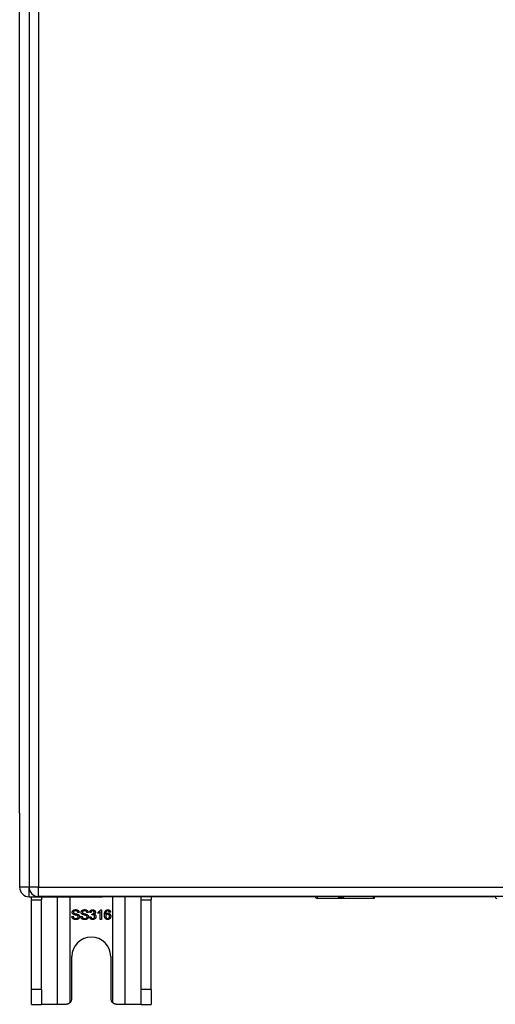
# Model space of a CAD drawing. Header units: inches. Extents: x 20 to 448, y 48 to 213.
# Tile 93 of 235: x 151.5 to 156.47, y 108.86 to 119.16. Entities that reach past the tile are written whole.
import ezdxf

# ---------------------------------------------------------------- set-up
doc = ezdxf.new("R2010")
doc.units = ezdxf.units.IN
doc.header["$MEASUREMENT"] = 0
doc.layers.add('Visible Edges(ANSI)', color=7, linetype='Continuous', lineweight=25)
doc.layers.add('Visible Tangent Edges(ANSI)', color=7, linetype='Continuous', lineweight=25)

msp = doc.modelspace()

# ---------------------------------------------------------------- linework, layer by layer
at = {"layer": 'Visible Edges(ANSI)'}
for p, q in [((151.595, 146.808), (151.595, 110.088)), ((151.496, 110.861), (151.496, 146.113)), ((151.496, 110.861), (151.496, 110.086)), ((151.595, 109.987), (152.362, 109.987)), ((151.621, 109.956), (151.621, 109.987)), ((151.621, 109.018), (151.621, 109.956)), ((193.299, 109.989), (151.694, 109.989)), ((151.726, 109.987), (151.726, 109.956)), ((151.726, 109.018), (151.726, 109.956)), ((154.59, 109.987), (152.362, 109.987)), ((152.766, 109.956), (152.766, 109.987)), ((152.766, 109.018), (152.766, 109.956)), ((152.871, 109.987), (152.871, 109.956)), ((152.871, 109.018), (152.871, 109.956)), ((155.199, 109.97), (154.609, 109.97)), ((155.215, 109.989), (155.215, 109.985)), ((156.475, 109.987), (155.215, 109.987)), ((156.475, 109.985), (156.475, 109.989)), ((152.345, 109.85), (152.352, 109.85)), ((152.352, 109.85), (152.352, 109.75)), ((152.043, 109.782), (152.055, 109.783)), ((152.119, 109.822), (152.107, 109.821)), ((152.136, 109.782), (152.148, 109.783)), ((152.213, 109.822), (152.2, 109.821)), ((152.229, 109.776), (152.241, 109.778)), ((152.242, 109.822), (152.23, 109.824)), ((152.253, 109.797), (152.254, 109.808)), ((152.316, 109.813), (152.316, 109.825)), ((152.34, 109.75), (152.34, 109.828)), ((152.352, 109.75), (152.34, 109.75)), ((152.448, 109.825), (152.436, 109.824)), ((152.043, 108.924), (152.043, 109.362)), ((152.449, 109.362), (152.449, 108.924)), ((151.621, 108.862), (151.621, 109.018)), ((151.726, 109.018), (151.726, 108.862)), ((152.766, 108.862), (152.766, 109.018)), ((152.871, 109.018), (152.871, 108.862)), ((151.621, 108.862), (151.726, 108.862)), ((151.89, 108.862), (151.726, 108.862)), ((151.981, 108.862), (151.89, 108.862)), ((152.602, 108.862), (152.511, 108.862)), ((152.766, 108.862), (152.602, 108.862)), ((152.766, 108.862), (152.871, 108.862))]:
    msp.add_line(p, q, dxfattribs=at)
at = {"layer": 'Visible Edges(ANSI)', "flags": 128}
for points in [[(152.046, 109.824), (152.046, 109.826), (152.047, 109.828), (152.047, 109.83), (152.047, 109.831), (152.048, 109.833), (152.049, 109.835), (152.05, 109.837), (152.051, 109.838), (152.052, 109.84), (152.053, 109.841), (152.054, 109.843), (152.056, 109.844), (152.058, 109.845), (152.059, 109.846), (152.061, 109.847), (152.063, 109.848), (152.065, 109.849), (152.067, 109.85), (152.07, 109.85), (152.072, 109.851), (152.074, 109.851), (152.077, 109.851), (152.079, 109.852), (152.082, 109.852)], [(152.082, 109.84), (152.08, 109.84), (152.078, 109.84), (152.077, 109.84), (152.075, 109.84), (152.073, 109.839), (152.072, 109.839), (152.07, 109.839), (152.069, 109.838), (152.068, 109.838), (152.067, 109.837), (152.066, 109.836), (152.065, 109.836), (152.064, 109.835), (152.063, 109.834), (152.062, 109.833), (152.062, 109.832), (152.061, 109.832), (152.06, 109.831), (152.06, 109.83), (152.06, 109.829), (152.059, 109.828), (152.059, 109.827), (152.059, 109.826), (152.059, 109.825)], [(152.082, 109.852), (152.084, 109.852), (152.087, 109.851), (152.09, 109.851), (152.092, 109.851), (152.095, 109.85), (152.097, 109.85), (152.099, 109.849), (152.101, 109.848), (152.103, 109.847), (152.105, 109.846), (152.107, 109.845), (152.109, 109.844), (152.11, 109.842), (152.112, 109.841), (152.113, 109.839), (152.114, 109.838), (152.115, 109.836), (152.116, 109.834), (152.117, 109.832), (152.118, 109.83), (152.118, 109.828), (152.119, 109.826), (152.119, 109.824), (152.119, 109.822)], [(152.107, 109.821), (152.106, 109.822), (152.106, 109.824), (152.106, 109.825), (152.105, 109.827), (152.105, 109.828), (152.104, 109.829), (152.104, 109.83), (152.103, 109.831), (152.102, 109.832), (152.102, 109.833), (152.101, 109.834), (152.1, 109.835), (152.099, 109.836), (152.098, 109.837), (152.096, 109.837), (152.095, 109.838), (152.094, 109.838), (152.092, 109.839), (152.091, 109.839), (152.089, 109.839), (152.088, 109.84), (152.086, 109.84), (152.084, 109.84), (152.082, 109.84)], [(152.14, 109.824), (152.14, 109.826), (152.14, 109.828), (152.14, 109.83), (152.141, 109.831), (152.141, 109.833), (152.142, 109.835), (152.143, 109.837), (152.144, 109.838), (152.145, 109.84), (152.146, 109.841), (152.148, 109.843), (152.149, 109.844), (152.151, 109.845), (152.153, 109.846), (152.154, 109.847), (152.156, 109.848), (152.159, 109.849), (152.161, 109.85), (152.163, 109.85), (152.165, 109.851), (152.168, 109.851), (152.17, 109.851), (152.172, 109.852), (152.175, 109.852)], [(152.175, 109.84), (152.173, 109.84), (152.172, 109.84), (152.17, 109.84), (152.168, 109.84), (152.167, 109.839), (152.165, 109.839), (152.164, 109.839), (152.162, 109.838), (152.161, 109.838), (152.16, 109.837), (152.159, 109.836), (152.158, 109.836), (152.157, 109.835), (152.156, 109.834), (152.155, 109.833), (152.155, 109.832), (152.154, 109.832), (152.154, 109.831), (152.153, 109.83), (152.153, 109.829), (152.153, 109.828), (152.152, 109.827), (152.152, 109.826), (152.152, 109.825)], [(152.175, 109.852), (152.178, 109.852), (152.18, 109.851), (152.183, 109.851), (152.185, 109.851), (152.188, 109.85), (152.19, 109.85), (152.192, 109.849), (152.194, 109.848), (152.197, 109.847), (152.198, 109.846), (152.2, 109.845), (152.202, 109.844), (152.204, 109.842), (152.205, 109.841), (152.206, 109.839), (152.208, 109.838), (152.209, 109.836), (152.21, 109.834), (152.21, 109.832), (152.211, 109.83), (152.212, 109.828), (152.212, 109.826), (152.212, 109.824), (152.213, 109.822)], [(152.2, 109.821), (152.2, 109.822), (152.199, 109.824), (152.199, 109.825), (152.199, 109.827), (152.198, 109.828), (152.198, 109.829), (152.197, 109.83), (152.196, 109.831), (152.196, 109.832), (152.195, 109.833), (152.194, 109.834), (152.193, 109.835), (152.192, 109.836), (152.191, 109.837), (152.19, 109.837), (152.188, 109.838), (152.187, 109.838), (152.186, 109.839), (152.184, 109.839), (152.183, 109.839), (152.181, 109.84), (152.179, 109.84), (152.177, 109.84), (152.175, 109.84)], [(152.23, 109.824), (152.23, 109.826), (152.231, 109.828), (152.231, 109.83), (152.232, 109.832), (152.233, 109.834), (152.234, 109.835), (152.235, 109.837), (152.235, 109.838), (152.237, 109.84), (152.238, 109.841), (152.239, 109.842), (152.24, 109.844), (152.242, 109.845), (152.243, 109.846), (152.244, 109.846), (152.246, 109.847), (152.247, 109.848), (152.249, 109.849), (152.251, 109.849), (152.253, 109.85), (152.254, 109.85), (152.256, 109.85), (152.258, 109.85), (152.26, 109.85)], [(152.26, 109.84), (152.259, 109.84), (152.258, 109.84), (152.257, 109.84), (152.256, 109.84), (152.255, 109.839), (152.254, 109.839), (152.253, 109.839), (152.252, 109.838), (152.251, 109.838), (152.25, 109.837), (152.249, 109.836), (152.248, 109.836), (152.248, 109.835), (152.247, 109.834), (152.246, 109.833), (152.246, 109.832), (152.245, 109.831), (152.244, 109.83), (152.244, 109.829), (152.243, 109.828), (152.243, 109.826), (152.243, 109.825), (152.242, 109.824), (152.242, 109.822)], [(152.26, 109.85), (152.262, 109.85), (152.264, 109.85), (152.266, 109.85), (152.268, 109.849), (152.27, 109.849), (152.272, 109.848), (152.273, 109.848), (152.275, 109.847), (152.277, 109.846), (152.278, 109.845), (152.28, 109.844), (152.281, 109.843), (152.282, 109.841), (152.284, 109.84), (152.285, 109.839), (152.286, 109.837), (152.286, 109.836), (152.287, 109.834), (152.288, 109.833), (152.288, 109.831), (152.289, 109.829), (152.289, 109.828), (152.289, 109.826), (152.289, 109.824)], [(152.277, 109.825), (152.277, 109.826), (152.276, 109.827), (152.276, 109.828), (152.276, 109.829), (152.276, 109.83), (152.275, 109.831), (152.275, 109.832), (152.275, 109.833), (152.274, 109.833), (152.273, 109.834), (152.273, 109.835), (152.272, 109.836), (152.271, 109.837), (152.27, 109.837), (152.27, 109.838), (152.269, 109.838), (152.268, 109.839), (152.267, 109.839), (152.266, 109.839), (152.265, 109.84), (152.264, 109.84), (152.263, 109.84), (152.261, 109.84), (152.26, 109.84)], [(152.316, 109.825), (152.317, 109.826), (152.319, 109.827), (152.321, 109.828), (152.322, 109.829), (152.324, 109.83), (152.325, 109.831), (152.327, 109.832), (152.328, 109.833), (152.33, 109.834), (152.331, 109.835), (152.332, 109.836), (152.334, 109.837), (152.335, 109.838), (152.336, 109.839), (152.337, 109.84), (152.338, 109.841), (152.339, 109.843), (152.34, 109.844), (152.341, 109.845), (152.342, 109.846), (152.343, 109.847), (152.343, 109.848), (152.344, 109.849), (152.345, 109.85)], [(152.394, 109.839), (152.395, 109.84), (152.396, 109.841), (152.397, 109.842), (152.397, 109.842), (152.398, 109.843), (152.399, 109.844), (152.4, 109.845), (152.401, 109.845), (152.402, 109.846), (152.403, 109.846), (152.404, 109.847), (152.405, 109.847), (152.406, 109.848), (152.407, 109.848), (152.408, 109.849), (152.409, 109.849), (152.411, 109.849), (152.412, 109.85), (152.413, 109.85), (152.414, 109.85), (152.415, 109.85), (152.417, 109.85), (152.418, 109.85), (152.419, 109.85)], [(152.419, 109.84), (152.418, 109.84), (152.418, 109.84), (152.417, 109.84), (152.417, 109.84), (152.416, 109.84), (152.416, 109.84), (152.415, 109.84), (152.415, 109.84), (152.414, 109.84), (152.414, 109.84), (152.413, 109.84), (152.413, 109.839), (152.413, 109.839), (152.412, 109.839), (152.412, 109.839), (152.411, 109.839), (152.411, 109.839), (152.411, 109.838), (152.41, 109.838), (152.41, 109.838), (152.409, 109.838), (152.409, 109.837), (152.409, 109.837), (152.408, 109.837)], [(152.419, 109.85), (152.421, 109.85), (152.423, 109.85), (152.425, 109.85), (152.427, 109.85), (152.428, 109.849), (152.43, 109.849), (152.432, 109.848), (152.433, 109.847), (152.435, 109.847), (152.436, 109.846), (152.437, 109.845), (152.439, 109.844), (152.44, 109.843), (152.441, 109.841), (152.442, 109.84), (152.443, 109.839), (152.444, 109.837), (152.445, 109.836), (152.445, 109.834), (152.446, 109.833), (152.447, 109.831), (152.447, 109.829), (152.447, 109.827), (152.448, 109.825)], [(152.431, 109.835), (152.43, 109.835), (152.43, 109.836), (152.43, 109.836), (152.429, 109.837), (152.429, 109.837), (152.428, 109.837), (152.428, 109.838), (152.427, 109.838), (152.427, 109.838), (152.426, 109.838), (152.426, 109.839), (152.425, 109.839), (152.425, 109.839), (152.424, 109.839), (152.424, 109.84), (152.423, 109.84), (152.423, 109.84), (152.422, 109.84), (152.421, 109.84), (152.421, 109.84), (152.42, 109.84), (152.42, 109.84), (152.419, 109.84), (152.419, 109.84)], [(152.085, 109.748), (152.082, 109.748), (152.079, 109.748), (152.076, 109.749), (152.073, 109.749), (152.07, 109.75), (152.067, 109.75), (152.065, 109.751), (152.063, 109.752), (152.06, 109.753), (152.058, 109.754), (152.056, 109.756), (152.054, 109.757), (152.053, 109.759), (152.051, 109.76), (152.05, 109.762), (152.048, 109.764), (152.047, 109.766), (152.046, 109.768), (152.045, 109.77), (152.044, 109.773), (152.044, 109.775), (152.043, 109.777), (152.043, 109.78), (152.043, 109.782)], [(152.061, 109.802), (152.059, 109.803), (152.058, 109.804), (152.057, 109.804), (152.056, 109.805), (152.055, 109.806), (152.054, 109.807), (152.053, 109.807), (152.053, 109.808), (152.052, 109.809), (152.051, 109.81), (152.05, 109.811), (152.05, 109.812), (152.049, 109.813), (152.049, 109.814), (152.048, 109.815), (152.048, 109.816), (152.048, 109.817), (152.047, 109.818), (152.047, 109.819), (152.047, 109.82), (152.047, 109.821), (152.046, 109.822), (152.046, 109.823), (152.046, 109.824)], [(152.055, 109.783), (152.055, 109.781), (152.056, 109.78), (152.056, 109.778), (152.057, 109.776), (152.057, 109.775), (152.058, 109.773), (152.059, 109.772), (152.059, 109.771), (152.06, 109.77), (152.061, 109.769), (152.062, 109.767), (152.063, 109.766), (152.065, 109.766), (152.066, 109.765), (152.068, 109.764), (152.069, 109.763), (152.071, 109.762), (152.073, 109.762), (152.075, 109.761), (152.077, 109.761), (152.079, 109.76), (152.081, 109.76), (152.083, 109.76), (152.085, 109.76)], [(152.059, 109.825), (152.059, 109.825), (152.059, 109.824), (152.059, 109.824), (152.059, 109.823), (152.059, 109.823), (152.059, 109.822), (152.059, 109.822), (152.06, 109.822), (152.06, 109.821), (152.06, 109.821), (152.06, 109.82), (152.06, 109.82), (152.06, 109.82), (152.06, 109.819), (152.061, 109.819), (152.061, 109.819), (152.061, 109.818), (152.061, 109.818), (152.062, 109.818), (152.062, 109.817), (152.062, 109.817), (152.062, 109.817), (152.063, 109.816), (152.063, 109.816)], [(152.098, 109.791), (152.097, 109.791), (152.096, 109.792), (152.095, 109.792), (152.094, 109.792), (152.093, 109.793), (152.091, 109.793), (152.09, 109.794), (152.088, 109.794), (152.086, 109.795), (152.084, 109.795), (152.082, 109.796), (152.08, 109.796), (152.078, 109.797), (152.076, 109.797), (152.074, 109.798), (152.072, 109.798), (152.07, 109.799), (152.068, 109.799), (152.067, 109.8), (152.065, 109.8), (152.064, 109.801), (152.063, 109.801), (152.062, 109.802), (152.061, 109.802)], [(152.063, 109.816), (152.064, 109.816), (152.065, 109.815), (152.066, 109.814), (152.067, 109.814), (152.068, 109.813), (152.07, 109.813), (152.072, 109.812), (152.074, 109.811), (152.076, 109.811), (152.078, 109.81), (152.08, 109.81), (152.083, 109.809), (152.086, 109.808), (152.088, 109.808), (152.091, 109.807), (152.093, 109.807), (152.095, 109.806), (152.097, 109.806), (152.098, 109.805), (152.1, 109.805), (152.102, 109.804), (152.103, 109.804), (152.104, 109.803), (152.105, 109.803)], [(152.122, 109.778), (152.122, 109.776), (152.122, 109.774), (152.122, 109.772), (152.121, 109.77), (152.12, 109.769), (152.12, 109.767), (152.119, 109.765), (152.118, 109.763), (152.117, 109.761), (152.115, 109.76), (152.114, 109.758), (152.112, 109.757), (152.11, 109.756), (152.109, 109.754), (152.107, 109.753), (152.105, 109.752), (152.102, 109.751), (152.1, 109.75), (152.098, 109.75), (152.095, 109.749), (152.093, 109.749), (152.091, 109.748), (152.088, 109.748), (152.085, 109.748)], [(152.085, 109.76), (152.087, 109.76), (152.088, 109.76), (152.09, 109.76), (152.092, 109.761), (152.093, 109.761), (152.095, 109.761), (152.097, 109.762), (152.098, 109.762), (152.099, 109.763), (152.101, 109.764), (152.102, 109.764), (152.103, 109.765), (152.104, 109.766), (152.105, 109.767), (152.106, 109.768), (152.107, 109.768), (152.107, 109.769), (152.108, 109.77), (152.108, 109.772), (152.109, 109.773), (152.109, 109.774), (152.109, 109.775), (152.11, 109.776), (152.11, 109.777)], [(152.11, 109.777), (152.11, 109.778), (152.109, 109.779), (152.109, 109.779), (152.109, 109.78), (152.109, 109.781), (152.109, 109.781), (152.109, 109.782), (152.108, 109.783), (152.108, 109.783), (152.108, 109.784), (152.107, 109.785), (152.107, 109.785), (152.106, 109.786), (152.106, 109.786), (152.105, 109.787), (152.105, 109.787), (152.104, 109.788), (152.103, 109.789), (152.102, 109.789), (152.102, 109.789), (152.101, 109.79), (152.1, 109.79), (152.099, 109.791), (152.098, 109.791)], [(152.105, 109.803), (152.107, 109.802), (152.108, 109.801), (152.109, 109.8), (152.111, 109.8), (152.112, 109.799), (152.113, 109.798), (152.114, 109.797), (152.115, 109.796), (152.116, 109.795), (152.117, 109.794), (152.117, 109.793), (152.118, 109.792), (152.119, 109.791), (152.119, 109.79), (152.12, 109.789), (152.12, 109.788), (152.121, 109.787), (152.121, 109.786), (152.122, 109.785), (152.122, 109.783), (152.122, 109.782), (152.122, 109.781), (152.122, 109.78), (152.122, 109.778)], [(152.179, 109.748), (152.175, 109.748), (152.172, 109.748), (152.169, 109.749), (152.166, 109.749), (152.163, 109.75), (152.161, 109.75), (152.158, 109.751), (152.156, 109.752), (152.154, 109.753), (152.151, 109.754), (152.149, 109.756), (152.148, 109.757), (152.146, 109.759), (152.144, 109.76), (152.143, 109.762), (152.141, 109.764), (152.14, 109.766), (152.139, 109.768), (152.138, 109.77), (152.137, 109.773), (152.137, 109.775), (152.136, 109.777), (152.136, 109.78), (152.136, 109.782)], [(152.154, 109.802), (152.153, 109.803), (152.151, 109.804), (152.15, 109.804), (152.149, 109.805), (152.148, 109.806), (152.148, 109.807), (152.147, 109.807), (152.146, 109.808), (152.145, 109.809), (152.144, 109.81), (152.144, 109.811), (152.143, 109.812), (152.143, 109.813), (152.142, 109.814), (152.142, 109.815), (152.141, 109.816), (152.141, 109.817), (152.14, 109.818), (152.14, 109.819), (152.14, 109.82), (152.14, 109.821), (152.14, 109.822), (152.14, 109.823), (152.14, 109.824)], [(152.148, 109.783), (152.149, 109.781), (152.149, 109.78), (152.149, 109.778), (152.15, 109.776), (152.15, 109.775), (152.151, 109.773), (152.152, 109.772), (152.153, 109.771), (152.153, 109.77), (152.154, 109.769), (152.155, 109.767), (152.157, 109.766), (152.158, 109.766), (152.159, 109.765), (152.161, 109.764), (152.163, 109.763), (152.164, 109.762), (152.166, 109.762), (152.168, 109.761), (152.17, 109.761), (152.172, 109.76), (152.174, 109.76), (152.176, 109.76), (152.178, 109.76)], [(152.152, 109.825), (152.152, 109.825), (152.152, 109.824), (152.152, 109.824), (152.152, 109.823), (152.152, 109.823), (152.153, 109.822), (152.153, 109.822), (152.153, 109.822), (152.153, 109.821), (152.153, 109.821), (152.153, 109.82), (152.153, 109.82), (152.153, 109.82), (152.154, 109.819), (152.154, 109.819), (152.154, 109.819), (152.154, 109.818), (152.154, 109.818), (152.155, 109.818), (152.155, 109.817), (152.155, 109.817), (152.156, 109.817), (152.156, 109.816), (152.156, 109.816)], [(152.191, 109.791), (152.19, 109.791), (152.189, 109.792), (152.188, 109.792), (152.187, 109.792), (152.186, 109.793), (152.185, 109.793), (152.183, 109.794), (152.181, 109.794), (152.179, 109.795), (152.177, 109.795), (152.175, 109.796), (152.173, 109.796), (152.171, 109.797), (152.169, 109.797), (152.167, 109.798), (152.165, 109.798), (152.163, 109.799), (152.161, 109.799), (152.16, 109.8), (152.158, 109.8), (152.157, 109.801), (152.156, 109.801), (152.155, 109.802), (152.154, 109.802)], [(152.156, 109.816), (152.157, 109.816), (152.158, 109.815), (152.159, 109.814), (152.16, 109.814), (152.162, 109.813), (152.163, 109.813), (152.165, 109.812), (152.167, 109.811), (152.169, 109.811), (152.171, 109.81), (152.174, 109.81), (152.176, 109.809), (152.179, 109.808), (152.181, 109.808), (152.184, 109.807), (152.186, 109.807), (152.188, 109.806), (152.19, 109.806), (152.192, 109.805), (152.193, 109.805), (152.195, 109.804), (152.196, 109.804), (152.197, 109.803), (152.198, 109.803)], [(152.178, 109.76), (152.18, 109.76), (152.182, 109.76), (152.183, 109.76), (152.185, 109.761), (152.187, 109.761), (152.188, 109.761), (152.19, 109.762), (152.191, 109.762), (152.193, 109.763), (152.194, 109.764), (152.195, 109.764), (152.196, 109.765), (152.197, 109.766), (152.198, 109.767), (152.199, 109.768), (152.2, 109.768), (152.201, 109.769), (152.201, 109.77), (152.202, 109.772), (152.202, 109.773), (152.202, 109.774), (152.203, 109.775), (152.203, 109.776), (152.203, 109.777)], [(152.215, 109.778), (152.215, 109.776), (152.215, 109.774), (152.215, 109.772), (152.214, 109.77), (152.214, 109.769), (152.213, 109.767), (152.212, 109.765), (152.211, 109.763), (152.21, 109.761), (152.208, 109.76), (152.207, 109.758), (152.205, 109.757), (152.204, 109.756), (152.202, 109.754), (152.2, 109.753), (152.198, 109.752), (152.196, 109.751), (152.193, 109.75), (152.191, 109.75), (152.189, 109.749), (152.186, 109.749), (152.184, 109.748), (152.181, 109.748), (152.179, 109.748)], [(152.203, 109.777), (152.203, 109.778), (152.203, 109.779), (152.203, 109.779), (152.202, 109.78), (152.202, 109.781), (152.202, 109.781), (152.202, 109.782), (152.202, 109.783), (152.201, 109.783), (152.201, 109.784), (152.2, 109.785), (152.2, 109.785), (152.2, 109.786), (152.199, 109.786), (152.198, 109.787), (152.198, 109.787), (152.197, 109.788), (152.196, 109.789), (152.196, 109.789), (152.195, 109.789), (152.194, 109.79), (152.193, 109.79), (152.192, 109.791), (152.191, 109.791)], [(152.198, 109.803), (152.2, 109.802), (152.201, 109.801), (152.203, 109.8), (152.204, 109.8), (152.205, 109.799), (152.206, 109.798), (152.207, 109.797), (152.208, 109.796), (152.209, 109.795), (152.21, 109.794), (152.211, 109.793), (152.211, 109.792), (152.212, 109.791), (152.213, 109.79), (152.213, 109.789), (152.214, 109.788), (152.214, 109.787), (152.214, 109.786), (152.215, 109.785), (152.215, 109.783), (152.215, 109.782), (152.215, 109.781), (152.215, 109.78), (152.215, 109.778)], [(152.26, 109.748), (152.258, 109.748), (152.256, 109.748), (152.254, 109.749), (152.252, 109.749), (152.25, 109.75), (152.248, 109.75), (152.247, 109.751), (152.245, 109.752), (152.243, 109.753), (152.242, 109.754), (152.24, 109.755), (152.239, 109.756), (152.237, 109.757), (152.236, 109.759), (152.235, 109.76), (152.234, 109.762), (152.233, 109.763), (152.232, 109.765), (152.231, 109.767), (152.23, 109.769), (152.23, 109.77), (152.229, 109.772), (152.229, 109.774), (152.229, 109.776)], [(152.241, 109.778), (152.241, 109.776), (152.242, 109.775), (152.242, 109.773), (152.243, 109.772), (152.243, 109.77), (152.244, 109.769), (152.244, 109.768), (152.245, 109.767), (152.246, 109.766), (152.247, 109.765), (152.247, 109.764), (152.248, 109.763), (152.249, 109.762), (152.25, 109.762), (152.251, 109.761), (152.252, 109.76), (152.253, 109.76), (152.254, 109.76), (152.255, 109.759), (152.256, 109.759), (152.257, 109.759), (152.258, 109.759), (152.259, 109.758), (152.261, 109.758)], [(152.262, 109.799), (152.261, 109.799), (152.261, 109.799), (152.261, 109.799), (152.26, 109.799), (152.26, 109.799), (152.26, 109.799), (152.259, 109.799), (152.259, 109.799), (152.259, 109.799), (152.258, 109.798), (152.258, 109.798), (152.258, 109.798), (152.257, 109.798), (152.257, 109.798), (152.257, 109.798), (152.256, 109.798), (152.256, 109.798), (152.255, 109.798), (152.255, 109.798), (152.255, 109.798), (152.254, 109.798), (152.254, 109.798), (152.253, 109.797), (152.253, 109.797)], [(152.254, 109.808), (152.254, 109.808), (152.254, 109.808), (152.255, 109.808), (152.255, 109.808), (152.255, 109.808), (152.255, 109.808), (152.255, 109.808), (152.255, 109.808), (152.255, 109.808), (152.255, 109.808), (152.255, 109.808), (152.255, 109.808), (152.255, 109.808), (152.256, 109.808), (152.256, 109.808), (152.256, 109.808), (152.256, 109.808), (152.256, 109.808), (152.256, 109.808), (152.256, 109.808), (152.256, 109.808), (152.256, 109.808), (152.256, 109.808), (152.256, 109.808)], [(152.256, 109.808), (152.257, 109.808), (152.259, 109.808), (152.26, 109.808), (152.261, 109.808), (152.262, 109.809), (152.264, 109.809), (152.265, 109.809), (152.266, 109.81), (152.267, 109.81), (152.268, 109.811), (152.269, 109.811), (152.27, 109.812), (152.271, 109.813), (152.272, 109.814), (152.273, 109.814), (152.274, 109.815), (152.274, 109.816), (152.275, 109.817), (152.276, 109.818), (152.276, 109.819), (152.276, 109.821), (152.276, 109.822), (152.277, 109.823), (152.277, 109.825)], [(152.294, 109.779), (152.294, 109.777), (152.294, 109.775), (152.294, 109.773), (152.293, 109.771), (152.292, 109.769), (152.292, 109.767), (152.291, 109.766), (152.29, 109.764), (152.289, 109.762), (152.288, 109.76), (152.286, 109.759), (152.285, 109.757), (152.283, 109.756), (152.281, 109.755), (152.279, 109.753), (152.278, 109.752), (152.276, 109.751), (152.274, 109.751), (152.272, 109.75), (152.27, 109.749), (152.267, 109.749), (152.265, 109.748), (152.263, 109.748), (152.26, 109.748)], [(152.261, 109.758), (152.262, 109.758), (152.263, 109.759), (152.265, 109.759), (152.266, 109.759), (152.267, 109.759), (152.269, 109.76), (152.27, 109.76), (152.271, 109.761), (152.272, 109.762), (152.273, 109.763), (152.274, 109.763), (152.275, 109.764), (152.276, 109.765), (152.277, 109.766), (152.278, 109.768), (152.278, 109.769), (152.279, 109.77), (152.28, 109.771), (152.28, 109.772), (152.28, 109.774), (152.281, 109.775), (152.281, 109.776), (152.281, 109.778), (152.281, 109.779)], [(152.281, 109.779), (152.281, 109.781), (152.281, 109.782), (152.281, 109.783), (152.281, 109.785), (152.28, 109.786), (152.28, 109.787), (152.279, 109.788), (152.279, 109.789), (152.278, 109.79), (152.277, 109.791), (152.276, 109.792), (152.276, 109.793), (152.275, 109.794), (152.274, 109.795), (152.273, 109.796), (152.272, 109.796), (152.27, 109.797), (152.269, 109.797), (152.268, 109.798), (152.267, 109.798), (152.266, 109.798), (152.264, 109.799), (152.263, 109.799), (152.262, 109.799)], [(152.289, 109.824), (152.289, 109.823), (152.289, 109.822), (152.289, 109.821), (152.289, 109.82), (152.289, 109.819), (152.288, 109.818), (152.288, 109.817), (152.288, 109.816), (152.287, 109.815), (152.287, 109.814), (152.286, 109.813), (152.286, 109.813), (152.285, 109.812), (152.285, 109.811), (152.284, 109.81), (152.283, 109.809), (152.282, 109.809), (152.281, 109.808), (152.281, 109.807), (152.28, 109.806), (152.279, 109.806), (152.278, 109.805), (152.277, 109.805), (152.275, 109.804)], [(152.275, 109.804), (152.277, 109.804), (152.278, 109.803), (152.28, 109.803), (152.281, 109.802), (152.282, 109.802), (152.283, 109.801), (152.285, 109.8), (152.286, 109.799), (152.287, 109.799), (152.288, 109.798), (152.288, 109.797), (152.289, 109.796), (152.29, 109.795), (152.291, 109.793), (152.291, 109.792), (152.292, 109.791), (152.292, 109.79), (152.293, 109.788), (152.293, 109.787), (152.294, 109.786), (152.294, 109.784), (152.294, 109.783), (152.294, 109.781), (152.294, 109.779)], [(152.34, 109.828), (152.339, 109.827), (152.339, 109.827), (152.338, 109.826), (152.337, 109.825), (152.336, 109.825), (152.335, 109.824), (152.334, 109.823), (152.333, 109.823), (152.332, 109.822), (152.331, 109.821), (152.33, 109.82), (152.329, 109.82), (152.327, 109.819), (152.326, 109.818), (152.325, 109.818), (152.324, 109.817), (152.323, 109.817), (152.322, 109.816), (152.321, 109.815), (152.32, 109.815), (152.319, 109.815), (152.318, 109.814), (152.317, 109.814), (152.316, 109.813)], [(152.383, 109.797), (152.383, 109.799), (152.383, 109.801), (152.384, 109.804), (152.384, 109.806), (152.384, 109.808), (152.384, 109.81), (152.384, 109.812), (152.385, 109.814), (152.385, 109.816), (152.385, 109.818), (152.386, 109.82), (152.386, 109.822), (152.387, 109.823), (152.387, 109.825), (152.388, 109.827), (152.388, 109.828), (152.389, 109.83), (152.389, 109.831), (152.39, 109.833), (152.391, 109.834), (152.392, 109.835), (152.392, 109.837), (152.393, 109.838), (152.394, 109.839)], [(152.418, 109.748), (152.416, 109.748), (152.413, 109.749), (152.411, 109.749), (152.409, 109.749), (152.406, 109.75), (152.404, 109.751), (152.402, 109.752), (152.4, 109.753), (152.398, 109.755), (152.396, 109.756), (152.395, 109.758), (152.393, 109.76), (152.392, 109.762), (152.39, 109.764), (152.389, 109.766), (152.388, 109.769), (152.387, 109.771), (152.386, 109.774), (152.385, 109.778), (152.384, 109.781), (152.384, 109.785), (152.384, 109.788), (152.383, 109.793), (152.383, 109.797)], [(152.408, 109.837), (152.407, 109.836), (152.406, 109.835), (152.406, 109.835), (152.405, 109.834), (152.404, 109.833), (152.403, 109.832), (152.402, 109.831), (152.402, 109.83), (152.401, 109.828), (152.4, 109.827), (152.4, 109.826), (152.399, 109.825), (152.399, 109.823), (152.398, 109.822), (152.398, 109.82), (152.397, 109.818), (152.397, 109.817), (152.397, 109.815), (152.396, 109.813), (152.396, 109.811), (152.396, 109.809), (152.396, 109.806), (152.396, 109.804), (152.396, 109.801)], [(152.396, 109.801), (152.396, 109.803), (152.397, 109.804), (152.398, 109.805), (152.399, 109.806), (152.4, 109.806), (152.401, 109.807), (152.401, 109.808), (152.402, 109.809), (152.403, 109.81), (152.404, 109.81), (152.405, 109.811), (152.406, 109.812), (152.408, 109.812), (152.409, 109.813), (152.41, 109.813), (152.411, 109.813), (152.412, 109.814), (152.413, 109.814), (152.414, 109.814), (152.415, 109.814), (152.416, 109.815), (152.418, 109.815), (152.419, 109.815), (152.42, 109.815)], [(152.417, 109.804), (152.416, 109.804), (152.415, 109.804), (152.413, 109.804), (152.412, 109.803), (152.411, 109.803), (152.41, 109.802), (152.409, 109.802), (152.407, 109.801), (152.406, 109.801), (152.405, 109.8), (152.404, 109.799), (152.403, 109.798), (152.402, 109.797), (152.402, 109.796), (152.401, 109.795), (152.4, 109.794), (152.399, 109.792), (152.399, 109.791), (152.399, 109.79), (152.398, 109.788), (152.398, 109.787), (152.398, 109.785), (152.398, 109.784), (152.398, 109.782)], [(152.398, 109.782), (152.398, 109.781), (152.398, 109.779), (152.398, 109.778), (152.398, 109.776), (152.399, 109.775), (152.399, 109.773), (152.4, 109.772), (152.4, 109.77), (152.401, 109.769), (152.402, 109.767), (152.403, 109.766), (152.403, 109.765), (152.404, 109.764), (152.405, 109.763), (152.407, 109.762), (152.408, 109.761), (152.409, 109.761), (152.41, 109.76), (152.411, 109.759), (152.413, 109.759), (152.414, 109.759), (152.415, 109.758), (152.417, 109.758), (152.418, 109.758)], [(152.437, 109.782), (152.437, 109.783), (152.437, 109.785), (152.436, 109.787), (152.436, 109.788), (152.436, 109.79), (152.435, 109.791), (152.435, 109.792), (152.434, 109.794), (152.434, 109.795), (152.433, 109.796), (152.432, 109.797), (152.431, 109.798), (152.43, 109.799), (152.429, 109.8), (152.428, 109.801), (152.427, 109.801), (152.426, 109.802), (152.425, 109.802), (152.424, 109.803), (152.423, 109.803), (152.421, 109.804), (152.42, 109.804), (152.419, 109.804), (152.417, 109.804)], [(152.418, 109.758), (152.419, 109.758), (152.42, 109.758), (152.422, 109.759), (152.423, 109.759), (152.424, 109.759), (152.425, 109.76), (152.426, 109.76), (152.427, 109.761), (152.428, 109.762), (152.429, 109.763), (152.43, 109.764), (152.431, 109.765), (152.432, 109.766), (152.433, 109.767), (152.434, 109.768), (152.434, 109.769), (152.435, 109.771), (152.435, 109.772), (152.436, 109.773), (152.436, 109.775), (152.436, 109.777), (152.437, 109.778), (152.437, 109.78), (152.437, 109.782)], [(152.449, 109.782), (152.449, 109.78), (152.449, 109.778), (152.449, 109.776), (152.448, 109.773), (152.448, 109.771), (152.447, 109.769), (152.446, 109.767), (152.445, 109.765), (152.444, 109.763), (152.443, 109.761), (152.442, 109.759), (152.441, 109.758), (152.439, 109.756), (152.438, 109.755), (152.436, 109.754), (152.434, 109.753), (152.432, 109.752), (152.431, 109.751), (152.429, 109.75), (152.427, 109.749), (152.425, 109.749), (152.423, 109.749), (152.42, 109.748), (152.418, 109.748)], [(152.42, 109.815), (152.422, 109.815), (152.424, 109.815), (152.426, 109.814), (152.428, 109.814), (152.43, 109.813), (152.431, 109.813), (152.433, 109.812), (152.435, 109.811), (152.436, 109.81), (152.438, 109.809), (152.439, 109.807), (152.441, 109.806), (152.442, 109.804), (152.443, 109.803), (152.445, 109.801), (152.446, 109.799), (152.447, 109.797), (152.447, 109.795), (152.448, 109.793), (152.449, 109.791), (152.449, 109.789), (152.449, 109.787), (152.449, 109.785), (152.449, 109.782)], [(152.436, 109.824), (152.435, 109.825), (152.435, 109.826), (152.435, 109.826), (152.435, 109.827), (152.435, 109.827), (152.435, 109.828), (152.434, 109.828), (152.434, 109.829), (152.434, 109.829), (152.434, 109.83), (152.434, 109.83), (152.434, 109.831), (152.433, 109.831), (152.433, 109.832), (152.433, 109.832), (152.433, 109.832), (152.433, 109.833), (152.432, 109.833), (152.432, 109.833), (152.432, 109.834), (152.432, 109.834), (152.431, 109.834), (152.431, 109.835), (152.431, 109.835)], [(152.025, 108.881), (152.023, 108.879), (152.022, 108.878), (152.02, 108.877), (152.019, 108.875), (152.017, 108.874), (152.015, 108.873), (152.014, 108.872), (152.012, 108.871), (152.01, 108.87), (152.008, 108.869), (152.006, 108.868), (152.005, 108.867), (152.003, 108.866), (152.001, 108.866), (151.999, 108.865), (151.997, 108.864), (151.995, 108.864), (151.993, 108.864), (151.991, 108.863), (151.989, 108.863), (151.987, 108.863), (151.985, 108.863), (151.983, 108.862), (151.981, 108.862)], [(152.511, 108.862), (152.509, 108.862), (152.507, 108.863), (152.505, 108.863), (152.503, 108.863), (152.501, 108.863), (152.499, 108.864), (152.497, 108.864), (152.496, 108.864), (152.494, 108.865), (152.492, 108.866), (152.49, 108.866), (152.488, 108.867), (152.486, 108.868), (152.484, 108.869), (152.482, 108.87), (152.48, 108.871), (152.478, 108.872), (152.477, 108.873), (152.475, 108.874), (152.473, 108.875), (152.472, 108.877), (152.47, 108.878), (152.469, 108.879), (152.467, 108.881)]]:
    msp.add_lwpolyline(points, dxfattribs=at)
at = {"layer": 'Visible Edges(ANSI)'}
for centre, radius, start, end in [((151.595, 110.086), 0.099, 180, 270), ((151.694, 110.088), 0.099, 180, 270), ((154.609, 109.989), 0.0197, 180.55, 270), ((155.199, 109.985), 0.0157, 270, 0), ((156.49, 109.985), 0.0157, 180, 270), ((152.246, 109.362), 0.203, 0, 180), ((151.981, 108.924), 0.062, 314.9335, 0), ((152.511, 108.924), 0.062, 180, 225.0665)]:
    msp.add_arc(centre, radius, start, end, dxfattribs=at)
at = {"layer": 'Visible Tangent Edges(ANSI)'}
for p, q in [((151.694, 146.808), (151.694, 110.088)), ((151.595, 110.086), (151.496, 110.086)), ((151.694, 110.088), (151.595, 110.088)), ((151.595, 109.987), (151.595, 110.078)), ((151.694, 109.989), (151.694, 110.088)), ((151.694, 110.088), (193.299, 110.088)), ((151.621, 109.956), (151.726, 109.956)), ((151.89, 109.987), (151.89, 108.862)), ((152.025, 108.881), (152.025, 109.987)), ((152.467, 109.987), (152.467, 108.881)), ((152.602, 108.862), (152.602, 109.987)), ((152.766, 109.956), (152.871, 109.956)), ((154.609, 109.989), (154.609, 109.97)), ((155.199, 109.97), (155.199, 109.989)), ((151.726, 109.018), (151.621, 109.018)), ((152.871, 109.018), (152.766, 109.018))]:
    msp.add_line(p, q, dxfattribs=at)
at = {"layer": 'Visible Tangent Edges(ANSI)', "flags": 128}
for points in [[(154.829, 109.989), (154.83, 109.987), (154.831, 109.986), (154.833, 109.984), (154.835, 109.983), (154.837, 109.982), (154.84, 109.981), (154.843, 109.98), (154.846, 109.979), (154.849, 109.979), (154.853, 109.978), (154.857, 109.978), (154.86, 109.978), (154.864, 109.978), (154.868, 109.978), (154.871, 109.979), (154.875, 109.979), (154.878, 109.98), (154.881, 109.981), (154.884, 109.982), (154.886, 109.983), (154.888, 109.984), (154.889, 109.986), (154.89, 109.987), (154.891, 109.989)], [(154.872, 109.989), (154.871, 109.989), (154.87, 109.989), (154.869, 109.988), (154.868, 109.988), (154.867, 109.988), (154.866, 109.988), (154.865, 109.988), (154.864, 109.988), (154.863, 109.988), (154.862, 109.988), (154.861, 109.988), (154.86, 109.988), (154.859, 109.988), (154.858, 109.988), (154.857, 109.988), (154.856, 109.988), (154.855, 109.988), (154.854, 109.988), (154.854, 109.988), (154.853, 109.988), (154.852, 109.988), (154.851, 109.989), (154.85, 109.989), (154.849, 109.989)]]:
    msp.add_lwpolyline(points, dxfattribs=at)

doc.saveas('drawing.dxf')
